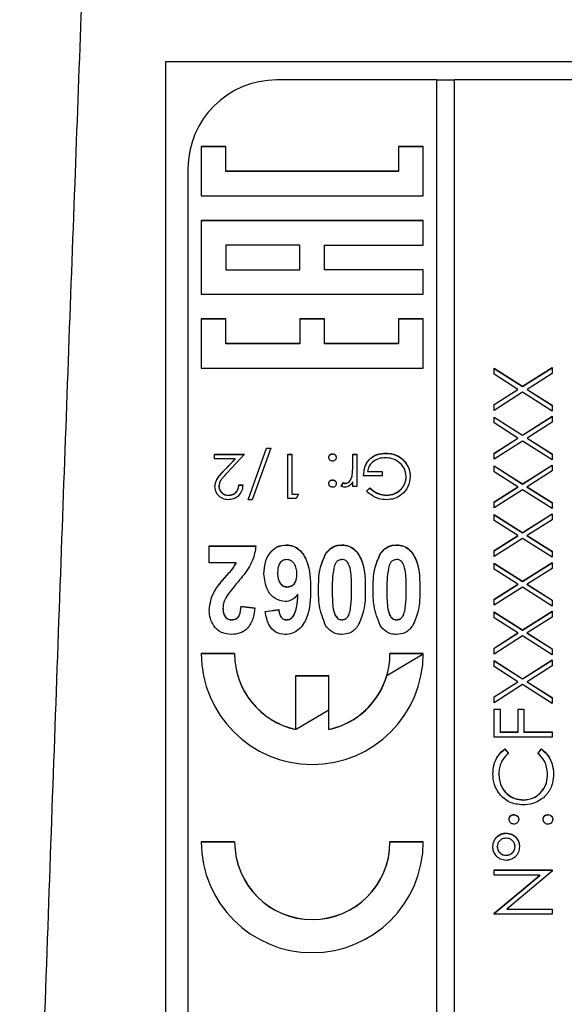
# Model space of a CAD drawing. Header units: millimetres. Extents: x 296 to 1495, y 17 to 1173.
# Tile 13 of 23: x 722 to 734, y 552 to 574. Entities that reach past the tile are written whole.
import ezdxf

# ---------------------------------------------------------------- set-up
doc = ezdxf.new("R2010")
doc.units = ezdxf.units.MM

msp = doc.modelspace()

# ---------------------------------------------------------------- linework, layer by layer
at = {"color": 7, "linetype": 'Continuous', "lineweight": 25}
for p, q in [((724.909, 573.533), (745.909, 573.533)), ((724.909, 535.978), (724.909, 573.533)), ((731.009, 573.117), (727.409, 573.117)), ((731.009, 573.117), (731.009, 533.171)), ((731.409, 573.112), (731.009, 573.112)), ((731.409, 533.171), (731.409, 573.117)), ((743.409, 573.117), (731.409, 573.117)), ((726.265, 571.614), (725.709, 571.614)), ((725.709, 571.614), (725.709, 570.504)), ((726.265, 571.609), (725.709, 571.609)), ((726.265, 571.059), (726.265, 571.614)), ((730.709, 571.614), (730.154, 571.614)), ((730.154, 571.614), (730.154, 571.059)), ((730.709, 571.609), (730.154, 571.609)), ((730.709, 570.504), (730.709, 571.614)), ((725.409, 571.12), (725.409, 535.168)), ((730.154, 571.059), (726.265, 571.059)), ((726.265, 571.054), (726.265, 571.059)), ((730.154, 571.054), (726.265, 571.054)), ((730.154, 571.054), (730.154, 571.059)), ((725.709, 570.504), (730.709, 570.504)), ((730.709, 569.949), (725.709, 569.949)), ((725.709, 569.949), (725.709, 568.285)), ((730.709, 569.944), (725.709, 569.944)), ((730.709, 569.394), (730.709, 569.949)), ((726.265, 569.394), (726.265, 568.84)), ((727.932, 569.394), (726.265, 569.394)), ((727.932, 568.84), (727.932, 569.394)), ((728.487, 568.84), (728.487, 569.394)), ((728.487, 569.394), (730.709, 569.394)), ((726.265, 568.834), (726.265, 568.84)), ((726.265, 568.84), (727.932, 568.84)), ((726.265, 568.834), (727.932, 568.834)), ((727.932, 568.834), (727.932, 568.84)), ((730.709, 568.84), (728.487, 568.84)), ((728.487, 568.834), (728.487, 568.84)), ((730.709, 568.834), (728.487, 568.834)), ((730.709, 568.285), (730.709, 568.84)), ((725.709, 568.285), (730.709, 568.285)), ((726.265, 567.73), (725.709, 567.73)), ((725.709, 567.73), (725.709, 566.62)), ((726.265, 567.725), (725.709, 567.725)), ((726.265, 567.175), (726.265, 567.73)), ((728.487, 567.73), (727.932, 567.73)), ((727.932, 567.73), (727.932, 567.175)), ((728.487, 567.725), (727.932, 567.725)), ((728.487, 567.175), (728.487, 567.73)), ((730.709, 567.73), (730.154, 567.73)), ((730.154, 567.73), (730.154, 567.175)), ((730.709, 567.725), (730.154, 567.725)), ((730.709, 566.62), (730.709, 567.73)), ((727.932, 567.175), (726.265, 567.175)), ((726.265, 567.17), (726.265, 567.175)), ((727.932, 567.17), (726.265, 567.17)), ((727.932, 567.17), (727.932, 567.175)), ((730.154, 567.175), (728.487, 567.175)), ((728.487, 567.17), (728.487, 567.175)), ((730.154, 567.17), (728.487, 567.17)), ((730.154, 567.17), (730.154, 567.175)), ((725.709, 566.62), (730.709, 566.62)), ((732.309, 566.618), (732.946, 566.211)), ((732.309, 566.483), (732.309, 566.618)), ((732.309, 566.612), (732.946, 566.205)), ((732.946, 566.211), (733.609, 566.634)), ((732.946, 566.205), (733.609, 566.629)), ((733.609, 566.5), (733.052, 566.143)), ((733.609, 566.634), (733.609, 566.5)), ((732.841, 566.143), (732.309, 566.483)), ((732.309, 565.803), (732.841, 566.143)), ((732.309, 565.798), (732.841, 566.138)), ((732.946, 566.076), (732.309, 565.669)), ((732.841, 566.138), (732.841, 566.143)), ((732.946, 566.205), (732.946, 566.211)), ((733.609, 565.652), (732.946, 566.076)), ((733.052, 566.143), (733.609, 565.787)), ((733.052, 566.138), (733.052, 566.143)), ((733.052, 566.138), (733.609, 565.782)), ((732.309, 565.669), (732.309, 565.803)), ((733.609, 565.787), (733.609, 565.652)), ((732.309, 565.519), (732.946, 565.112)), ((732.309, 565.385), (732.309, 565.519)), ((732.309, 565.514), (732.946, 565.107)), ((732.841, 565.045), (732.309, 565.385)), ((732.946, 565.112), (733.609, 565.536)), ((732.946, 565.107), (733.609, 565.531)), ((733.609, 565.401), (733.052, 565.045)), ((733.609, 565.536), (733.609, 565.401)), ((732.309, 564.705), (732.841, 565.045)), ((732.309, 564.7), (732.841, 565.04)), ((732.946, 564.978), (732.309, 564.57)), ((732.841, 565.04), (732.841, 565.045)), ((732.946, 565.107), (732.946, 565.112)), ((733.609, 564.554), (732.946, 564.978)), ((733.052, 565.045), (733.609, 564.688)), ((733.052, 565.04), (733.052, 565.045)), ((733.052, 565.04), (733.609, 564.683)), ((726.761, 563.654), (727.179, 564.819)), ((726.763, 563.654), (727.179, 564.814)), ((727.273, 564.819), (726.855, 563.654)), ((727.179, 564.819), (727.273, 564.819)), ((727.179, 564.814), (727.179, 564.819)), ((727.179, 564.814), (727.272, 564.814)), ((726.004, 564.679), (726.684, 564.679)), ((726.004, 564.576), (726.004, 564.679)), ((726.004, 564.673), (726.679, 564.673)), ((726.47, 564.576), (726.004, 564.576)), ((726.219, 564.309), (726.47, 564.576)), ((726.219, 564.304), (726.47, 564.571)), ((726.684, 564.679), (726.296, 564.265)), ((726.47, 564.571), (726.47, 564.576)), ((727.658, 564.679), (727.748, 564.679)), ((727.658, 563.68), (727.658, 564.679)), ((727.658, 564.673), (727.748, 564.673)), ((727.748, 564.679), (727.748, 563.782)), ((728.665, 564.686), (728.665, 564.691)), ((729.12, 564.679), (729.209, 564.679)), ((729.12, 564.433), (729.12, 564.679)), ((729.12, 564.673), (729.209, 564.673)), ((729.209, 564.679), (729.209, 563.949)), ((729.859, 564.699), (729.859, 564.704)), ((730.292, 564.51), (730.292, 564.515)), ((732.309, 564.57), (732.309, 564.705)), ((733.609, 564.688), (733.609, 564.554)), ((726.219, 564.304), (726.219, 564.309)), ((729.12, 564.428), (729.12, 564.433)), ((729.453, 564.294), (729.786, 564.294)), ((729.453, 564.289), (729.453, 564.294)), ((729.453, 564.289), (729.786, 564.289)), ((729.786, 564.294), (729.786, 564.192)), ((732.309, 564.421), (732.946, 564.014)), ((732.309, 564.286), (732.309, 564.421)), ((732.309, 564.415), (732.946, 564.008)), ((732.841, 563.946), (732.309, 564.286)), ((732.946, 564.014), (733.609, 564.437)), ((732.946, 564.008), (733.609, 564.432)), ((733.609, 564.303), (733.052, 563.946)), ((733.609, 564.437), (733.609, 564.303)), ((728.665, 564.097), (728.665, 564.102)), ((729.104, 564.178), (729.104, 564.183)), ((729.12, 563.949), (729.12, 564.056)), ((729.786, 564.192), (729.363, 564.192)), ((730.325, 564.17), (730.325, 564.175)), ((726.107, 563.954), (726.107, 563.959)), ((726.556, 563.987), (726.645, 563.987)), ((726.556, 563.982), (726.556, 563.987)), ((726.556, 563.982), (726.645, 563.982)), ((728.863, 563.961), (728.913, 564.039)), ((728.863, 563.956), (728.913, 564.033)), ((728.913, 564.033), (728.913, 564.039)), ((728.958, 564.02), (728.958, 564.026)), ((729.209, 563.949), (729.12, 563.949)), ((729.427, 563.85), (729.504, 563.923)), ((729.427, 563.845), (729.504, 563.918)), ((729.504, 563.918), (729.504, 563.923)), ((732.309, 563.606), (732.841, 563.946)), ((732.309, 563.601), (732.841, 563.941)), ((732.946, 563.879), (732.309, 563.472)), ((732.841, 563.941), (732.841, 563.946)), ((732.946, 564.008), (732.946, 564.014)), ((733.609, 563.455), (732.946, 563.879)), ((733.052, 563.946), (733.609, 563.59)), ((733.052, 563.941), (733.052, 563.946)), ((733.052, 563.941), (733.609, 563.584)), ((726.324, 563.752), (726.324, 563.757)), ((726.855, 563.654), (726.761, 563.654)), ((727.843, 563.68), (727.658, 563.68)), ((727.748, 563.782), (727.902, 563.782)), ((727.748, 563.777), (727.748, 563.782)), ((727.748, 563.777), (727.899, 563.777)), ((727.902, 563.782), (727.843, 563.68)), ((729.88, 563.752), (729.88, 563.757)), ((732.309, 563.472), (732.309, 563.606)), ((733.609, 563.59), (733.609, 563.455)), ((732.309, 563.322), (732.946, 562.915)), ((732.309, 563.188), (732.309, 563.322)), ((732.309, 563.317), (732.946, 562.91)), ((732.841, 562.848), (732.309, 563.188)), ((732.946, 562.915), (733.609, 563.339)), ((732.946, 562.91), (733.609, 563.334)), ((733.609, 563.204), (733.052, 562.848)), ((733.609, 563.339), (733.609, 563.204)), ((732.309, 562.508), (732.841, 562.848)), ((732.309, 562.503), (732.841, 562.843)), ((732.946, 562.781), (732.309, 562.373)), ((732.841, 562.843), (732.841, 562.848)), ((732.946, 562.91), (732.946, 562.915)), ((733.609, 562.357), (732.946, 562.781)), ((733.052, 562.848), (733.609, 562.491)), ((733.052, 562.843), (733.052, 562.848)), ((733.052, 562.843), (733.609, 562.486)), ((725.889, 562.613), (726.94, 562.613)), ((725.889, 562.229), (725.889, 562.613)), ((725.889, 562.608), (726.94, 562.608)), ((727.625, 562.633), (727.625, 562.638)), ((728.876, 562.633), (728.876, 562.638)), ((730.107, 562.633), (730.107, 562.638)), ((732.309, 562.373), (732.309, 562.508)), ((728.509, 562.43), (728.509, 562.436)), ((729.74, 562.43), (729.74, 562.436)), ((733.609, 562.491), (733.609, 562.357)), ((726.493, 562.229), (725.889, 562.229)), ((726.493, 562.224), (726.493, 562.229)), ((732.309, 562.224), (732.946, 561.817)), ((732.309, 562.089), (732.309, 562.224)), ((732.309, 562.218), (732.946, 561.811)), ((732.841, 561.749), (732.309, 562.089)), ((732.946, 561.817), (733.609, 562.24)), ((732.946, 561.811), (733.609, 562.235)), ((733.609, 562.106), (733.052, 561.749)), ((733.609, 562.24), (733.609, 562.106)), ((727.427, 562.001), (727.427, 562.007)), ((727.863, 561.973), (727.863, 561.978)), ((726.046, 561.655), (726.046, 561.66)), ((727.647, 561.686), (727.647, 561.691)), ((728.658, 561.623), (728.658, 561.628)), ((729.094, 561.623), (729.094, 561.628)), ((729.889, 561.623), (729.889, 561.628)), ((730.325, 561.623), (730.325, 561.628)), ((732.309, 561.409), (732.841, 561.749)), ((732.309, 561.404), (732.841, 561.744)), ((732.946, 561.682), (732.309, 561.275)), ((732.841, 561.744), (732.841, 561.749)), ((732.946, 561.811), (732.946, 561.817)), ((733.609, 561.258), (732.946, 561.682)), ((733.052, 561.749), (733.609, 561.393)), ((733.052, 561.744), (733.052, 561.749)), ((733.052, 561.744), (733.609, 561.387)), ((727.887, 561.52), (727.887, 561.525)), ((732.309, 561.275), (732.309, 561.409)), ((733.609, 561.393), (733.609, 561.258)), ((726.197, 561.205), (726.197, 561.21)), ((726.607, 561.256), (726.915, 561.218)), ((726.607, 561.25), (726.607, 561.256)), ((726.607, 561.25), (726.915, 561.213)), ((727.145, 561.137), (727.453, 561.179)), ((727.145, 561.132), (727.453, 561.174)), ((727.453, 561.174), (727.453, 561.179)), ((726.396, 560.943), (726.396, 560.948)), ((727.632, 560.943), (727.632, 560.948)), ((728.876, 560.943), (728.876, 560.948)), ((729.059, 561.139), (729.059, 561.144)), ((730.107, 560.943), (730.107, 560.948)), ((730.29, 561.139), (730.29, 561.144)), ((732.309, 561.125), (732.946, 560.718)), ((732.309, 560.991), (732.309, 561.125)), ((732.309, 561.12), (732.946, 560.713)), ((732.841, 560.651), (732.309, 560.991)), ((732.946, 560.718), (733.609, 561.142)), ((732.946, 560.713), (733.609, 561.136)), ((733.609, 561.007), (733.052, 560.651)), ((733.609, 561.142), (733.609, 561.007)), ((732.309, 560.311), (732.841, 560.651)), ((732.309, 560.306), (732.841, 560.645)), ((732.946, 560.584), (732.309, 560.176)), ((732.841, 560.645), (732.841, 560.651)), ((732.946, 560.713), (732.946, 560.718)), ((733.609, 560.16), (732.946, 560.584)), ((733.052, 560.651), (733.609, 560.294)), ((733.052, 560.645), (733.052, 560.651)), ((733.052, 560.645), (733.609, 560.289)), ((732.309, 560.176), (732.309, 560.311)), ((733.609, 560.294), (733.609, 560.16)), ((726.459, 560.185), (725.709, 560.185)), ((726.459, 560.179), (725.709, 560.179)), ((726.459, 560.179), (726.459, 560.185)), ((729.89, 559.693), (730.709, 560.179)), ((730.709, 560.185), (729.959, 560.185)), ((729.959, 560.179), (729.959, 560.185)), ((730.709, 560.179), (729.959, 560.179)), ((732.309, 560.026), (732.946, 559.619)), ((732.309, 559.892), (732.309, 560.026)), ((732.309, 560.021), (732.946, 559.614)), ((732.841, 559.552), (732.309, 559.892)), ((732.946, 559.619), (733.609, 560.043)), ((732.946, 559.614), (733.609, 560.038)), ((733.609, 559.909), (733.052, 559.552)), ((733.609, 560.043), (733.609, 559.909)), ((728.584, 559.685), (727.834, 559.685)), ((727.834, 559.685), (727.834, 558.478)), ((728.584, 559.68), (727.834, 559.68)), ((728.584, 558.478), (728.584, 559.685)), ((732.946, 559.614), (732.946, 559.619)), ((732.309, 559.212), (732.841, 559.552)), ((732.309, 559.207), (732.841, 559.547)), ((732.946, 559.485), (732.309, 559.078)), ((732.841, 559.547), (732.841, 559.552)), ((733.609, 559.061), (732.946, 559.485)), ((733.052, 559.552), (733.609, 559.196)), ((733.052, 559.547), (733.052, 559.552)), ((733.052, 559.547), (733.609, 559.19)), ((732.309, 559.078), (732.309, 559.212)), ((733.609, 559.196), (733.609, 559.061)), ((727.834, 558.472), (728.584, 558.918)), ((732.309, 558.936), (732.443, 558.936)), ((732.309, 558.304), (732.309, 558.936)), ((732.309, 558.931), (732.443, 558.931)), ((732.443, 558.936), (732.443, 558.42)), ((732.843, 558.936), (732.976, 558.936)), ((732.843, 558.42), (732.843, 558.936)), ((732.843, 558.931), (732.976, 558.931)), ((732.976, 558.936), (732.976, 558.42)), ((727.834, 558.472), (727.834, 558.478)), ((728.584, 558.472), (728.584, 558.478)), ((733.609, 558.304), (732.309, 558.304)), ((732.443, 558.42), (732.843, 558.42)), ((732.443, 558.415), (732.443, 558.42)), ((732.443, 558.415), (732.843, 558.415)), ((732.843, 558.415), (732.843, 558.42)), ((732.976, 558.42), (733.609, 558.42)), ((732.976, 558.415), (732.976, 558.42)), ((732.976, 558.415), (733.609, 558.415)), ((733.609, 558.42), (733.609, 558.304)), ((732.548, 558.037), (732.626, 557.936)), ((732.548, 558.032), (732.548, 558.037)), ((732.548, 558.032), (732.626, 557.93)), ((733.293, 557.936), (733.37, 558.037)), ((733.293, 557.93), (733.37, 558.032)), ((733.37, 558.032), (733.37, 558.037)), ((732.409, 557.459), (732.409, 557.464)), ((733.509, 557.467), (733.509, 557.472)), ((732.961, 556.884), (732.961, 556.889)), ((732.751, 556.551), (732.751, 556.556)), ((733.518, 556.551), (733.518, 556.556)), ((732.576, 556.135), (732.576, 556.14)), ((726.459, 555.94), (725.709, 555.94)), ((726.459, 555.935), (725.709, 555.935)), ((726.459, 555.935), (726.459, 555.94)), ((730.709, 555.94), (729.959, 555.94)), ((729.959, 555.935), (729.959, 555.94)), ((730.709, 555.935), (729.959, 555.935)), ((732.376, 555.83), (732.376, 555.835)), ((732.576, 555.635), (732.576, 555.641)), ((732.776, 555.829), (732.776, 555.834)), ((732.309, 555.308), (733.609, 555.308)), ((732.309, 555.191), (732.309, 555.308)), ((732.309, 555.303), (733.609, 555.303)), ((733.333, 555.191), (732.309, 555.191)), ((732.309, 554.334), (733.333, 555.191)), ((732.309, 554.328), (733.333, 555.186)), ((733.609, 555.281), (732.589, 554.426)), ((733.333, 555.186), (733.333, 555.191)), ((733.609, 555.308), (733.609, 555.281)), ((732.309, 554.309), (732.309, 554.334)), ((733.609, 554.309), (732.309, 554.309)), ((732.589, 554.426), (733.609, 554.426)), ((732.589, 554.42), (732.589, 554.426)), ((732.589, 554.42), (733.609, 554.42)), ((733.609, 554.426), (733.609, 554.309))]:
    msp.add_line(p, q, dxfattribs=at)
for centre, radius, start, end in [((727.408, 571.119), 1.999, 89.9617, 179.9616), ((728.209, 560.187), 2.5, 180.0617, 359.9383), ((728.208, 560.185), 1.748, 180.0276, 257.6737), ((728.208, 560.18), 1.748, 180.0276, 257.6737), ((728.211, 560.185), 1.748, 282.3263, 359.9724), ((728.214, 560.179), 1.745, 343.8203, 359.9997), ((728.211, 560.181), 1.749, 282.3379, 343.8005), ((728.209, 555.943), 2.5, 180.0617, 359.9383), ((728.209, 555.942), 1.75, 180.0617, 359.9383), ((728.209, 555.937), 1.75, 180.0617, 359.9383)]:
    msp.add_arc(centre, radius, start, end, dxfattribs=at)
for points, knots in [([(723.139, 578.33), (723.045, 575.813), (722.849, 570.627), (722.556, 562.617), (722.252, 554.147), (721.937, 545.216), (721.726, 539.109), (721.618, 535.979)], [0, 0, 0, 0, 0.178264, 0.367396, 0.567396, 0.778264, 1, 1, 1, 1]), ([(728.581, 564.608), (728.583, 564.62), (728.585, 564.645), (728.608, 564.672), (728.636, 564.689), (728.655, 564.69), (728.665, 564.691)], [0, 0, 0, 0, 0.279515, 0.559486, 0.779684, 1, 1, 1, 1]), ([(728.581, 564.603), (728.583, 564.615), (728.585, 564.64), (728.608, 564.667), (728.636, 564.684), (728.655, 564.685), (728.665, 564.686)], [0, 0, 0, 0, 0.279515, 0.559486, 0.779684, 1, 1, 1, 1]), ([(728.665, 564.525), (728.652, 564.526), (728.628, 564.529), (728.601, 564.552), (728.583, 564.579), (728.582, 564.598), (728.581, 564.608)], [0, 0, 0, 0, 0.279602, 0.559212, 0.779475, 1, 1, 1, 1]), ([(728.665, 564.691), (728.677, 564.69), (728.701, 564.687), (728.728, 564.664), (728.745, 564.637), (728.747, 564.618), (728.748, 564.608)], [0, 0, 0, 0, 0.279628, 0.559268, 0.779583, 1, 1, 1, 1]), ([(728.665, 564.686), (728.677, 564.685), (728.701, 564.682), (728.728, 564.659), (728.745, 564.632), (728.747, 564.613), (728.748, 564.603)], [0, 0, 0, 0, 0.279628, 0.559268, 0.779583, 1, 1, 1, 1]), ([(728.748, 564.608), (728.746, 564.596), (728.743, 564.571), (728.721, 564.544), (728.693, 564.527), (728.674, 564.526), (728.665, 564.525)], [0, 0, 0, 0, 0.279576, 0.559284, 0.779552, 1, 1, 1, 1]), ([(729.363, 564.192), (729.369, 564.267), (729.382, 564.418), (729.508, 564.596), (729.681, 564.692), (729.799, 564.7), (729.859, 564.704)], [0, 0, 0, 0, 0.280351, 0.559367, 0.779371, 1, 1, 1, 1]), ([(729.363, 564.187), (729.369, 564.262), (729.382, 564.413), (729.508, 564.591), (729.681, 564.687), (729.799, 564.695), (729.859, 564.699)], [0, 0, 0, 0, 0.280351, 0.559367, 0.779371, 1, 1, 1, 1]), ([(729.851, 564.602), (729.799, 564.598), (729.696, 564.59), (729.57, 564.515), (729.482, 564.413), (729.463, 564.334), (729.453, 564.294)], [0, 0, 0, 0, 0.280258, 0.55994, 0.779939, 1, 1, 1, 1]), ([(730.325, 564.175), (730.314, 564.241), (730.294, 564.373), (730.161, 564.513), (730.007, 564.589), (729.903, 564.598), (729.851, 564.602)], [0, 0, 0, 0, 0.279051, 0.558582, 0.779235, 1, 1, 1, 1]), ([(729.859, 564.704), (729.914, 564.701), (730.006, 564.696), (730.126, 564.651), (730.218, 564.594), (730.267, 564.541), (730.292, 564.515)], [0, 0, 0, 0, 0.339789, 0.559872, 0.779908, 1, 1, 1, 1]), ([(729.859, 564.699), (729.914, 564.696), (730.006, 564.69), (730.126, 564.645), (730.218, 564.589), (730.267, 564.536), (730.292, 564.51)], [0, 0, 0, 0, 0.339789, 0.559872, 0.779908, 1, 1, 1, 1]), ([(730.292, 564.515), (730.331, 564.458), (730.402, 564.356), (730.411, 564.233), (730.415, 564.179)], [0, 0, 0, 0, 0.559317, 1, 1, 1, 1]), ([(730.292, 564.51), (730.331, 564.453), (730.402, 564.351), (730.411, 564.228), (730.415, 564.174)], [0, 0, 0, 0, 0.559317, 1, 1, 1, 1]), ([(726.017, 563.951), (726.023, 563.999), (726.033, 564.079), (726.097, 564.17), (726.156, 564.241), (726.198, 564.287), (726.219, 564.309)], [0, 0, 0, 0, 0.338375, 0.558753, 0.77936, 1, 1, 1, 1]), ([(726.017, 563.946), (726.023, 563.994), (726.033, 564.073), (726.097, 564.165), (726.156, 564.236), (726.198, 564.282), (726.219, 564.304)], [0, 0, 0, 0, 0.338375, 0.558753, 0.77936, 1, 1, 1, 1]), ([(729.104, 564.183), (729.11, 564.229), (729.12, 564.313), (729.12, 564.396), (729.12, 564.433)], [0, 0, 0, 0, 0.559637, 1, 1, 1, 1]), ([(729.104, 564.178), (729.11, 564.224), (729.12, 564.307), (729.12, 564.391), (729.12, 564.428)], [0, 0, 0, 0, 0.559637, 1, 1, 1, 1]), ([(726.296, 564.265), (726.267, 564.235), (726.22, 564.185), (726.158, 564.111), (726.115, 564.041), (726.11, 563.986), (726.107, 563.959)], [0, 0, 0, 0, 0.340542, 0.56085, 0.780599, 1, 1, 1, 1]), ([(728.581, 564.019), (728.583, 564.031), (728.585, 564.056), (728.608, 564.083), (728.635, 564.1), (728.655, 564.102), (728.665, 564.102)], [0, 0, 0, 0, 0.279517, 0.559326, 0.779544, 1, 1, 1, 1]), ([(728.581, 564.014), (728.583, 564.026), (728.585, 564.051), (728.608, 564.078), (728.635, 564.095), (728.655, 564.096), (728.665, 564.097)], [0, 0, 0, 0, 0.279517, 0.559326, 0.779544, 1, 1, 1, 1]), ([(728.665, 564.102), (728.677, 564.101), (728.701, 564.098), (728.729, 564.075), (728.745, 564.048), (728.747, 564.029), (728.748, 564.019)], [0, 0, 0, 0, 0.279647, 0.559299, 0.779615, 1, 1, 1, 1]), ([(728.665, 564.097), (728.677, 564.096), (728.701, 564.093), (728.729, 564.07), (728.745, 564.043), (728.747, 564.024), (728.748, 564.014)], [0, 0, 0, 0, 0.279647, 0.559299, 0.779615, 1, 1, 1, 1]), ([(729.12, 564.056), (729.095, 564.022), (729.06, 563.974), (728.991, 563.94), (728.958, 563.937), (728.941, 563.936)], [0, 0, 0, 0, 0.558841, 0.779474, 1, 1, 1, 1]), ([(728.958, 564.026), (728.98, 564.03), (729.022, 564.039), (729.076, 564.098), (729.093, 564.151), (729.104, 564.183)], [0, 0, 0, 0, 0.278435, 0.558783, 1, 1, 1, 1]), ([(728.958, 564.02), (728.98, 564.025), (729.022, 564.034), (729.076, 564.093), (729.093, 564.146), (729.104, 564.178)], [0, 0, 0, 0, 0.2784354, 0.5587827, 1, 1, 1, 1]), ([(730.415, 564.179), (730.405, 564.101), (730.385, 563.944), (730.241, 563.768), (730.062, 563.669), (729.938, 563.659), (729.877, 563.654)], [0, 0, 0, 0, 0.2795847, 0.5590752, 0.7794152, 1, 1, 1, 1]), ([(729.88, 563.757), (729.943, 563.764), (730.069, 563.78), (730.217, 563.886), (730.308, 564.026), (730.319, 564.125), (730.325, 564.175)], [0, 0, 0, 0, 0.2798542, 0.5595672, 0.7798434, 1, 1, 1, 1]), ([(729.88, 563.752), (729.943, 563.759), (730.069, 563.775), (730.217, 563.881), (730.308, 564.021), (730.319, 564.12), (730.325, 564.17)], [0, 0, 0, 0, 0.2798542, 0.5595672, 0.7798434, 1, 1, 1, 1]), ([(726.319, 563.654), (726.275, 563.659), (726.186, 563.667), (726.086, 563.748), (726.027, 563.847), (726.02, 563.916), (726.017, 563.951)], [0, 0, 0, 0, 0.279891, 0.559188, 0.779573, 1, 1, 1, 1]), ([(726.107, 563.959), (726.111, 563.928), (726.119, 563.866), (726.18, 563.801), (726.251, 563.762), (726.299, 563.759), (726.324, 563.757)], [0, 0, 0, 0, 0.279126, 0.558978, 0.77935, 1, 1, 1, 1]), ([(726.107, 563.954), (726.111, 563.923), (726.119, 563.861), (726.18, 563.796), (726.251, 563.757), (726.299, 563.753), (726.324, 563.752)], [0, 0, 0, 0, 0.279126, 0.558978, 0.77935, 1, 1, 1, 1]), ([(726.645, 563.987), (726.639, 563.939), (726.628, 563.842), (726.542, 563.731), (726.434, 563.664), (726.357, 563.658), (726.319, 563.654)], [0, 0, 0, 0, 0.280029, 0.559515, 0.779668, 1, 1, 1, 1]), ([(726.324, 563.757), (726.358, 563.76), (726.426, 563.767), (726.503, 563.829), (726.545, 563.908), (726.552, 563.961), (726.556, 563.987)], [0, 0, 0, 0, 0.2796925, 0.5587805, 0.7791383, 1, 1, 1, 1]), ([(726.324, 563.752), (726.358, 563.755), (726.426, 563.762), (726.503, 563.824), (726.545, 563.902), (726.552, 563.955), (726.556, 563.982)], [0, 0, 0, 0, 0.279693, 0.55878, 0.779138, 1, 1, 1, 1]), ([(728.665, 563.936), (728.652, 563.937), (728.628, 563.94), (728.601, 563.963), (728.583, 563.99), (728.582, 564.01), (728.581, 564.019)], [0, 0, 0, 0, 0.279602, 0.559212, 0.779475, 1, 1, 1, 1]), ([(728.748, 564.019), (728.746, 564.007), (728.743, 563.982), (728.721, 563.955), (728.693, 563.939), (728.674, 563.937), (728.665, 563.936)], [0, 0, 0, 0, 0.279539, 0.559327, 0.779689, 1, 1, 1, 1]), ([(728.941, 563.936), (728.926, 563.938), (728.898, 563.941), (728.874, 563.955), (728.863, 563.961)], [0, 0, 0, 0, 0.559243, 1, 1, 1, 1]), ([(728.913, 564.039), (728.921, 564.035), (728.935, 564.028), (728.951, 564.026), (728.958, 564.026)], [0, 0, 0, 0, 0.560396, 1, 1, 1, 1]), ([(728.913, 564.033), (728.921, 564.03), (728.935, 564.023), (728.951, 564.021), (728.958, 564.02)], [0, 0, 0, 0, 0.5603957, 1, 1, 1, 1]), ([(729.877, 563.654), (729.819, 563.659), (729.725, 563.665), (729.603, 563.716), (729.509, 563.775), (729.454, 563.825), (729.427, 563.85)], [0, 0, 0, 0, 0.339527, 0.559586, 0.779731, 1, 1, 1, 1]), ([(729.504, 563.923), (729.566, 563.872), (729.676, 563.781), (729.818, 563.764), (729.88, 563.757)], [0, 0, 0, 0, 0.55981, 1, 1, 1, 1]), ([(729.504, 563.918), (729.566, 563.867), (729.676, 563.776), (729.818, 563.759), (729.88, 563.752)], [0, 0, 0, 0, 0.55981, 1, 1, 1, 1]), ([(726.94, 562.613), (726.922, 562.503), (726.892, 562.323), (726.767, 562.101), (726.641, 561.928), (726.55, 561.819), (726.504, 561.764)], [0, 0, 0, 0, 0.33935, 0.559373, 0.779669, 1, 1, 1, 1]), ([(727.12, 561.987), (727.125, 562.074), (727.134, 562.246), (727.246, 562.465), (727.42, 562.615), (727.557, 562.631), (727.625, 562.638)], [0, 0, 0, 0, 0.2808976, 0.5606257, 0.7803382, 1, 1, 1, 1]), ([(727.12, 561.982), (727.125, 562.068), (727.134, 562.241), (727.246, 562.46), (727.42, 562.61), (727.557, 562.626), (727.625, 562.633)], [0, 0, 0, 0, 0.2808976, 0.5606257, 0.7803382, 1, 1, 1, 1]), ([(727.625, 562.638), (727.678, 562.633), (727.784, 562.623), (727.965, 562.503), (728.161, 562.175), (728.167, 561.855), (728.171, 561.641)], [0, 0, 0, 0, 0.125109, 0.250273, 0.499351, 1, 1, 1, 1]), ([(727.625, 562.633), (727.678, 562.628), (727.784, 562.618), (727.965, 562.498), (728.161, 562.17), (728.167, 561.85), (728.171, 561.636)], [0, 0, 0, 0, 0.125109, 0.250273, 0.499351, 1, 1, 1, 1]), ([(728.509, 562.436), (728.564, 562.501), (728.661, 562.617), (728.81, 562.632), (728.876, 562.638)], [0, 0, 0, 0, 0.558803, 1, 1, 1, 1]), ([(728.509, 562.43), (728.564, 562.495), (728.661, 562.612), (728.81, 562.627), (728.876, 562.633)], [0, 0, 0, 0, 0.558803, 1, 1, 1, 1]), ([(728.876, 562.638), (728.929, 562.633), (729.036, 562.623), (729.218, 562.501), (729.398, 562.16), (729.4, 561.839), (729.402, 561.624)], [0, 0, 0, 0, 0.12513, 0.250188, 0.498801, 1, 1, 1, 1]), ([(728.876, 562.633), (728.929, 562.628), (729.036, 562.618), (729.218, 562.496), (729.398, 562.155), (729.4, 561.833), (729.402, 561.619)], [0, 0, 0, 0, 0.12513, 0.250188, 0.498801, 1, 1, 1, 1]), ([(729.74, 562.436), (729.795, 562.501), (729.892, 562.617), (730.041, 562.632), (730.107, 562.638)], [0, 0, 0, 0, 0.5588026, 1, 1, 1, 1]), ([(729.74, 562.43), (729.795, 562.495), (729.892, 562.612), (730.041, 562.627), (730.107, 562.633)], [0, 0, 0, 0, 0.558803, 1, 1, 1, 1]), ([(730.107, 562.638), (730.16, 562.633), (730.267, 562.623), (730.449, 562.501), (730.629, 562.16), (730.631, 561.839), (730.632, 561.624)], [0, 0, 0, 0, 0.12513, 0.250188, 0.498801, 1, 1, 1, 1]), ([(730.107, 562.633), (730.16, 562.628), (730.267, 562.618), (730.449, 562.496), (730.629, 562.155), (730.631, 561.833), (730.632, 561.619)], [0, 0, 0, 0, 0.12513, 0.250188, 0.498801, 1, 1, 1, 1]), ([(727.631, 562.306), (727.597, 562.3), (727.529, 562.29), (727.434, 562.18), (727.43, 562.076), (727.427, 562.007)], [0, 0, 0, 0, 0.2497022, 0.4998136, 1, 1, 1, 1]), ([(727.863, 561.978), (727.861, 562.02), (727.857, 562.103), (727.809, 562.211), (727.729, 562.289), (727.664, 562.3), (727.631, 562.306)], [0, 0, 0, 0, 0.280998, 0.560646, 0.780915, 1, 1, 1, 1]), ([(728.35, 561.628), (728.351, 561.785), (728.352, 562.065), (728.462, 562.323), (728.509, 562.436)], [0, 0, 0, 0, 0.561137, 1, 1, 1, 1]), ([(728.35, 561.623), (728.351, 561.78), (728.352, 562.06), (728.462, 562.317), (728.509, 562.43)], [0, 0, 0, 0, 0.561137, 1, 1, 1, 1]), ([(728.876, 562.306), (728.849, 562.301), (728.794, 562.293), (728.722, 562.219), (728.704, 562.151), (728.693, 562.109)], [0, 0, 0, 0, 0.279177, 0.558619, 1, 1, 1, 1]), ([(729.094, 561.628), (729.094, 561.757), (729.095, 561.951), (729.051, 562.159), (729.004, 562.245), (728.969, 562.278), (728.925, 562.302), (728.892, 562.304), (728.876, 562.306)], [0, 0, 0, 0, 0.50053, 0.75007, 0.812672, 0.875017, 0.937485, 1, 1, 1, 1]), ([(729.581, 561.628), (729.582, 561.785), (729.583, 562.065), (729.692, 562.323), (729.74, 562.436)], [0, 0, 0, 0, 0.5611374, 1, 1, 1, 1]), ([(729.581, 561.623), (729.582, 561.78), (729.583, 562.06), (729.692, 562.317), (729.74, 562.43)], [0, 0, 0, 0, 0.5611374, 1, 1, 1, 1]), ([(730.107, 562.306), (730.079, 562.301), (730.025, 562.293), (729.953, 562.219), (729.935, 562.151), (729.924, 562.109)], [0, 0, 0, 0, 0.2791773, 0.5586195, 1, 1, 1, 1]), ([(730.325, 561.628), (730.325, 561.757), (730.326, 561.951), (730.282, 562.159), (730.235, 562.245), (730.199, 562.278), (730.156, 562.302), (730.123, 562.304), (730.107, 562.306)], [0, 0, 0, 0, 0.50053, 0.75007, 0.812672, 0.875017, 0.937485, 1, 1, 1, 1]), ([(726.046, 561.66), (726.095, 561.725), (726.177, 561.834), (726.304, 561.973), (726.413, 562.09), (726.467, 562.182), (726.493, 562.229)], [0, 0, 0, 0, 0.339945, 0.56012, 0.780287, 1, 1, 1, 1]), ([(726.046, 561.655), (726.095, 561.72), (726.177, 561.828), (726.304, 561.967), (726.413, 562.085), (726.467, 562.177), (726.493, 562.224)], [0, 0, 0, 0, 0.339945, 0.56012, 0.780287, 1, 1, 1, 1]), ([(728.693, 562.109), (728.68, 562.02), (728.658, 561.86), (728.658, 561.699), (728.658, 561.628)], [0, 0, 0, 0, 0.559708, 1, 1, 1, 1]), ([(729.924, 562.109), (729.911, 562.02), (729.889, 561.86), (729.889, 561.699), (729.889, 561.628)], [0, 0, 0, 0, 0.559708, 1, 1, 1, 1]), ([(727.596, 561.358), (727.515, 561.374), (727.352, 561.406), (727.156, 561.648), (727.134, 561.859), (727.12, 561.987)], [0, 0, 0, 0, 0.278667, 0.559714, 1, 1, 1, 1]), ([(727.427, 562.007), (727.429, 561.966), (727.432, 561.886), (727.471, 561.778), (727.551, 561.704), (727.615, 561.695), (727.647, 561.691)], [0, 0, 0, 0, 0.281199, 0.560681, 0.780502, 1, 1, 1, 1]), ([(727.427, 562.001), (727.429, 561.961), (727.432, 561.881), (727.471, 561.773), (727.551, 561.699), (727.615, 561.69), (727.647, 561.686)], [0, 0, 0, 0, 0.2811992, 0.5606808, 0.780502, 1, 1, 1, 1]), ([(727.647, 561.691), (727.685, 561.697), (727.76, 561.71), (727.853, 561.821), (727.859, 561.918), (727.863, 561.978)], [0, 0, 0, 0, 0.279132, 0.559241, 1, 1, 1, 1]), ([(727.647, 561.686), (727.685, 561.692), (727.76, 561.705), (727.853, 561.816), (727.859, 561.913), (727.863, 561.973)], [0, 0, 0, 0, 0.279132, 0.559241, 1, 1, 1, 1]), ([(725.889, 561.159), (725.899, 561.259), (725.916, 561.437), (726.006, 561.592), (726.046, 561.66)], [0, 0, 0, 0, 0.559099, 1, 1, 1, 1]), ([(725.889, 561.154), (725.899, 561.253), (725.916, 561.432), (726.006, 561.586), (726.046, 561.655)], [0, 0, 0, 0, 0.559099, 1, 1, 1, 1]), ([(726.504, 561.764), (726.455, 561.706), (726.367, 561.603), (726.291, 561.491), (726.258, 561.441)], [0, 0, 0, 0, 0.560211, 1, 1, 1, 1]), ([(728.171, 561.641), (728.166, 561.419), (728.16, 561.086), (727.95, 560.748), (727.758, 560.631), (727.649, 560.621), (727.594, 560.615)], [0, 0, 0, 0, 0.500588, 0.749619, 0.874794, 1, 1, 1, 1]), ([(728.508, 560.821), (728.452, 560.966), (728.351, 561.226), (728.351, 561.505), (728.35, 561.628)], [0, 0, 0, 0, 0.558267, 1, 1, 1, 1]), ([(728.658, 561.628), (728.659, 561.498), (728.659, 561.305), (728.702, 561.079), (728.768, 560.983), (728.827, 560.953), (728.86, 560.95), (728.876, 560.948)], [0, 0, 0, 0, 0.501059, 0.75088, 0.874945, 0.937481, 1, 1, 1, 1]), ([(728.658, 561.623), (728.659, 561.493), (728.659, 561.299), (728.702, 561.074), (728.768, 560.978), (728.827, 560.947), (728.86, 560.945), (728.876, 560.943)], [0, 0, 0, 0, 0.501059, 0.75088, 0.874945, 0.937481, 1, 1, 1, 1]), ([(729.059, 561.144), (729.072, 561.234), (729.094, 561.395), (729.094, 561.556), (729.094, 561.628)], [0, 0, 0, 0, 0.559712, 1, 1, 1, 1]), ([(729.059, 561.139), (729.072, 561.229), (729.094, 561.389), (729.094, 561.551), (729.094, 561.623)], [0, 0, 0, 0, 0.559712, 1, 1, 1, 1]), ([(729.402, 561.624), (729.401, 561.467), (729.4, 561.187), (729.29, 560.931), (729.243, 560.818)], [0, 0, 0, 0, 0.5611262, 1, 1, 1, 1]), ([(729.739, 560.821), (729.683, 560.966), (729.582, 561.226), (729.581, 561.505), (729.581, 561.628)], [0, 0, 0, 0, 0.558267, 1, 1, 1, 1]), ([(729.889, 561.628), (729.889, 561.498), (729.89, 561.305), (729.933, 561.079), (729.999, 560.983), (730.058, 560.953), (730.091, 560.95), (730.107, 560.948)], [0, 0, 0, 0, 0.501059, 0.75088, 0.874945, 0.937481, 1, 1, 1, 1]), ([(729.889, 561.623), (729.889, 561.493), (729.89, 561.299), (729.933, 561.074), (729.999, 560.978), (730.058, 560.947), (730.091, 560.945), (730.107, 560.943)], [0, 0, 0, 0, 0.501059, 0.75088, 0.874945, 0.937481, 1, 1, 1, 1]), ([(730.29, 561.144), (730.303, 561.234), (730.325, 561.395), (730.325, 561.556), (730.325, 561.628)], [0, 0, 0, 0, 0.559712, 1, 1, 1, 1]), ([(730.29, 561.139), (730.303, 561.229), (730.325, 561.389), (730.325, 561.551), (730.325, 561.623)], [0, 0, 0, 0, 0.559712, 1, 1, 1, 1]), ([(730.632, 561.624), (730.632, 561.467), (730.63, 561.187), (730.521, 560.931), (730.473, 560.818)], [0, 0, 0, 0, 0.5611262, 1, 1, 1, 1]), ([(726.258, 561.441), (726.239, 561.4), (726.204, 561.327), (726.199, 561.246), (726.197, 561.21)], [0, 0, 0, 0, 0.559914, 1, 1, 1, 1]), ([(727.887, 561.525), (727.844, 561.473), (727.766, 561.381), (727.648, 561.365), (727.596, 561.358)], [0, 0, 0, 0, 0.560019, 1, 1, 1, 1]), ([(727.632, 560.948), (727.661, 560.953), (727.719, 560.962), (727.802, 561.048), (727.871, 561.239), (727.881, 561.411), (727.887, 561.525)], [0, 0, 0, 0, 0.124187, 0.249061, 0.498254, 1, 1, 1, 1]), ([(727.632, 560.943), (727.661, 560.948), (727.719, 560.957), (727.802, 561.042), (727.871, 561.234), (727.881, 561.405), (727.887, 561.52)], [0, 0, 0, 0, 0.124187, 0.249061, 0.498254, 1, 1, 1, 1]), ([(726.197, 561.21), (726.198, 561.176), (726.201, 561.106), (726.241, 561.015), (726.314, 560.956), (726.369, 560.951), (726.396, 560.948)], [0, 0, 0, 0, 0.280885, 0.560496, 0.779917, 1, 1, 1, 1]), ([(726.197, 561.205), (726.198, 561.17), (726.201, 561.101), (726.241, 561.01), (726.314, 560.951), (726.369, 560.946), (726.396, 560.943)], [0, 0, 0, 0, 0.2808845, 0.5604963, 0.7799174, 1, 1, 1, 1]), ([(726.915, 561.218), (726.904, 561.135), (726.884, 560.97), (726.773, 560.757), (726.587, 560.634), (726.455, 560.622), (726.39, 560.615)], [0, 0, 0, 0, 0.281105, 0.560182, 0.779967, 1, 1, 1, 1]), ([(726.396, 560.948), (726.432, 560.953), (726.485, 560.96), (726.538, 561.008), (726.594, 561.096), (726.601, 561.185), (726.607, 561.256)], [0, 0, 0, 0, 0.248696, 0.374368, 0.499925, 1, 1, 1, 1]), ([(726.396, 560.943), (726.432, 560.948), (726.485, 560.955), (726.538, 561.003), (726.594, 561.091), (726.601, 561.18), (726.607, 561.25)], [0, 0, 0, 0, 0.248696, 0.374368, 0.499925, 1, 1, 1, 1]), ([(727.453, 561.179), (727.457, 561.149), (727.465, 561.089), (727.499, 561.01), (727.56, 560.956), (727.608, 560.951), (727.632, 560.948)], [0, 0, 0, 0, 0.281004, 0.560864, 0.780418, 1, 1, 1, 1]), ([(727.453, 561.174), (727.457, 561.144), (727.465, 561.084), (727.499, 561.005), (727.56, 560.951), (727.608, 560.946), (727.632, 560.943)], [0, 0, 0, 0, 0.281004, 0.560864, 0.780418, 1, 1, 1, 1]), ([(726.39, 560.615), (726.311, 560.623), (726.154, 560.638), (725.988, 560.794), (725.901, 560.976), (725.893, 561.098), (725.889, 561.159)], [0, 0, 0, 0, 0.2796861, 0.5585982, 0.7791114, 1, 1, 1, 1]), ([(727.594, 560.615), (727.522, 560.626), (727.379, 560.646), (727.201, 560.848), (727.167, 561.027), (727.145, 561.137)], [0, 0, 0, 0, 0.279169, 0.559101, 1, 1, 1, 1]), ([(728.876, 560.948), (728.903, 560.952), (728.958, 560.961), (729.03, 561.035), (729.048, 561.103), (729.059, 561.144)], [0, 0, 0, 0, 0.279177, 0.558619, 1, 1, 1, 1]), ([(728.876, 560.943), (728.903, 560.947), (728.958, 560.956), (729.03, 561.029), (729.048, 561.098), (729.059, 561.139)], [0, 0, 0, 0, 0.279177, 0.558619, 1, 1, 1, 1]), ([(730.107, 560.948), (730.134, 560.952), (730.189, 560.961), (730.261, 561.035), (730.279, 561.103), (730.29, 561.144)], [0, 0, 0, 0, 0.279177, 0.558619, 1, 1, 1, 1]), ([(730.107, 560.943), (730.134, 560.947), (730.189, 560.956), (730.261, 561.029), (730.279, 561.098), (730.29, 561.139)], [0, 0, 0, 0, 0.279177, 0.558619, 1, 1, 1, 1]), ([(728.876, 560.615), (728.835, 560.618), (728.753, 560.624), (728.615, 560.685), (728.549, 560.769), (728.508, 560.821)], [0, 0, 0, 0, 0.280581, 0.560896, 1, 1, 1, 1]), ([(729.243, 560.818), (729.188, 560.753), (729.091, 560.637), (728.942, 560.622), (728.876, 560.615)], [0, 0, 0, 0, 0.558803, 1, 1, 1, 1]), ([(730.107, 560.615), (730.066, 560.618), (729.983, 560.624), (729.846, 560.685), (729.779, 560.769), (729.739, 560.821)], [0, 0, 0, 0, 0.280581, 0.560896, 1, 1, 1, 1]), ([(730.473, 560.818), (730.419, 560.753), (730.322, 560.637), (730.173, 560.622), (730.107, 560.615)], [0, 0, 0, 0, 0.558803, 1, 1, 1, 1]), ([(732.276, 557.471), (732.281, 557.545), (732.289, 557.668), (732.357, 557.825), (732.437, 557.946), (732.511, 558.007), (732.548, 558.037)], [0, 0, 0, 0, 0.33969, 0.55984, 0.77993, 1, 1, 1, 1]), ([(732.276, 557.466), (732.281, 557.54), (732.289, 557.662), (732.357, 557.82), (732.437, 557.94), (732.511, 558.002), (732.548, 558.032)], [0, 0, 0, 0, 0.33969, 0.55984, 0.77993, 1, 1, 1, 1]), ([(732.626, 557.936), (732.582, 557.893), (732.509, 557.823), (732.447, 557.696), (732.415, 557.582), (732.411, 557.503), (732.409, 557.464)], [0, 0, 0, 0, 0.339327, 0.559466, 0.779727, 1, 1, 1, 1]), ([(733.509, 557.472), (733.497, 557.572), (733.475, 557.752), (733.349, 557.879), (733.293, 557.936)], [0, 0, 0, 0, 0.558772, 1, 1, 1, 1]), ([(733.37, 558.037), (733.425, 557.988), (733.517, 557.906), (733.595, 557.754), (733.636, 557.616), (733.641, 557.52), (733.643, 557.473)], [0, 0, 0, 0, 0.339341, 0.559515, 0.77972, 1, 1, 1, 1]), ([(733.37, 558.032), (733.425, 557.983), (733.517, 557.901), (733.595, 557.749), (733.636, 557.611), (733.641, 557.515), (733.643, 557.467)], [0, 0, 0, 0, 0.339341, 0.559515, 0.77972, 1, 1, 1, 1]), ([(732.952, 556.772), (732.85, 556.784), (732.646, 556.808), (732.423, 557), (732.294, 557.231), (732.282, 557.391), (732.276, 557.471)], [0, 0, 0, 0, 0.279512, 0.55908, 0.779374, 1, 1, 1, 1]), ([(732.409, 557.464), (732.419, 557.381), (732.438, 557.215), (732.579, 557.022), (732.765, 556.907), (732.895, 556.895), (732.961, 556.889)], [0, 0, 0, 0, 0.279856, 0.559519, 0.779686, 1, 1, 1, 1]), ([(732.409, 557.459), (732.419, 557.376), (732.438, 557.21), (732.579, 557.017), (732.765, 556.902), (732.895, 556.89), (732.961, 556.884)], [0, 0, 0, 0, 0.279856, 0.559519, 0.779686, 1, 1, 1, 1]), ([(732.961, 556.889), (733.045, 556.899), (733.213, 556.919), (733.394, 557.081), (733.496, 557.274), (733.505, 557.406), (733.509, 557.472)], [0, 0, 0, 0, 0.279434, 0.558921, 0.779283, 1, 1, 1, 1]), ([(732.961, 556.884), (733.045, 556.894), (733.213, 556.914), (733.394, 557.076), (733.496, 557.269), (733.505, 557.401), (733.509, 557.467)], [0, 0, 0, 0, 0.279434, 0.558921, 0.779283, 1, 1, 1, 1]), ([(733.643, 557.473), (733.639, 557.404), (733.633, 557.292), (733.579, 557.144), (733.511, 557.029), (733.447, 556.968), (733.415, 556.937)], [0, 0, 0, 0, 0.339838, 0.559927, 0.779959, 1, 1, 1, 1]), ([(733.415, 556.937), (733.337, 556.883), (733.196, 556.787), (733.026, 556.777), (732.952, 556.772)], [0, 0, 0, 0, 0.559029, 1, 1, 1, 1]), ([(732.643, 556.448), (732.645, 556.464), (732.648, 556.496), (732.678, 556.531), (732.713, 556.553), (732.738, 556.555), (732.751, 556.556)], [0, 0, 0, 0, 0.279602, 0.559212, 0.779475, 1, 1, 1, 1]), ([(732.643, 556.443), (732.645, 556.459), (732.648, 556.491), (732.678, 556.526), (732.713, 556.548), (732.738, 556.55), (732.751, 556.551)], [0, 0, 0, 0, 0.279602, 0.559212, 0.779475, 1, 1, 1, 1]), ([(732.751, 556.556), (732.767, 556.554), (732.799, 556.551), (732.834, 556.521), (732.856, 556.486), (732.858, 556.46), (732.859, 556.448)], [0, 0, 0, 0, 0.279517, 0.559326, 0.779544, 1, 1, 1, 1]), ([(732.751, 556.551), (732.767, 556.549), (732.799, 556.546), (732.834, 556.516), (732.856, 556.48), (732.858, 556.455), (732.859, 556.443)], [0, 0, 0, 0, 0.279517, 0.559326, 0.779544, 1, 1, 1, 1]), ([(733.409, 556.448), (733.411, 556.464), (733.415, 556.496), (733.445, 556.531), (733.48, 556.553), (733.505, 556.555), (733.518, 556.556)], [0, 0, 0, 0, 0.279602, 0.559212, 0.779475, 1, 1, 1, 1]), ([(733.409, 556.443), (733.411, 556.459), (733.415, 556.491), (733.445, 556.526), (733.48, 556.548), (733.505, 556.55), (733.518, 556.551)], [0, 0, 0, 0, 0.279602, 0.559212, 0.779475, 1, 1, 1, 1]), ([(733.518, 556.556), (733.534, 556.554), (733.566, 556.55), (733.601, 556.521), (733.623, 556.485), (733.625, 556.46), (733.626, 556.448)], [0, 0, 0, 0, 0.279469, 0.559358, 0.779674, 1, 1, 1, 1]), ([(733.518, 556.551), (733.534, 556.549), (733.566, 556.545), (733.601, 556.516), (733.623, 556.48), (733.625, 556.455), (733.626, 556.443)], [0, 0, 0, 0, 0.279469, 0.559358, 0.779674, 1, 1, 1, 1]), ([(732.751, 556.34), (732.735, 556.342), (732.703, 556.346), (732.668, 556.375), (732.646, 556.41), (732.644, 556.435), (732.643, 556.448)], [0, 0, 0, 0, 0.279585, 0.559454, 0.779697, 1, 1, 1, 1]), ([(732.859, 556.448), (732.858, 556.432), (732.854, 556.4), (732.824, 556.365), (732.789, 556.343), (732.764, 556.341), (732.751, 556.34)], [0, 0, 0, 0, 0.279647, 0.559299, 0.779615, 1, 1, 1, 1]), ([(733.518, 556.34), (733.502, 556.342), (733.47, 556.345), (733.434, 556.375), (733.413, 556.41), (733.41, 556.435), (733.409, 556.448)], [0, 0, 0, 0, 0.2795762, 0.5592837, 0.7795524, 1, 1, 1, 1]), ([(733.626, 556.448), (733.624, 556.432), (733.62, 556.4), (733.591, 556.365), (733.555, 556.343), (733.53, 556.341), (733.518, 556.34)], [0, 0, 0, 0, 0.279581, 0.559143, 0.779575, 1, 1, 1, 1]), ([(732.276, 555.834), (732.281, 555.879), (732.291, 555.968), (732.372, 556.068), (732.471, 556.131), (732.541, 556.137), (732.576, 556.14)], [0, 0, 0, 0, 0.279651, 0.559386, 0.779629, 1, 1, 1, 1]), ([(732.276, 555.829), (732.281, 555.873), (732.291, 555.963), (732.372, 556.063), (732.471, 556.125), (732.541, 556.132), (732.576, 556.135)], [0, 0, 0, 0, 0.279651, 0.559386, 0.779629, 1, 1, 1, 1]), ([(732.576, 556.14), (732.621, 556.135), (732.711, 556.124), (732.809, 556.038), (732.867, 555.937), (732.873, 555.867), (732.876, 555.831)], [0, 0, 0, 0, 0.279451, 0.559125, 0.779441, 1, 1, 1, 1]), ([(732.576, 556.135), (732.621, 556.129), (732.711, 556.119), (732.809, 556.033), (732.867, 555.932), (732.873, 555.861), (732.876, 555.826)], [0, 0, 0, 0, 0.279451, 0.559125, 0.779441, 1, 1, 1, 1]), ([(732.578, 556.023), (732.549, 556.021), (732.491, 556.015), (732.425, 555.965), (732.382, 555.903), (732.378, 555.857), (732.376, 555.835)], [0, 0, 0, 0, 0.279971, 0.559668, 0.779809, 1, 1, 1, 1]), ([(732.776, 555.834), (732.772, 555.862), (732.765, 555.92), (732.71, 555.981), (732.645, 556.018), (732.6, 556.022), (732.578, 556.023)], [0, 0, 0, 0, 0.27928, 0.559096, 0.779507, 1, 1, 1, 1]), ([(732.573, 555.524), (732.529, 555.53), (732.439, 555.542), (732.343, 555.628), (732.285, 555.729), (732.279, 555.799), (732.276, 555.834)], [0, 0, 0, 0, 0.279239, 0.559101, 0.779515, 1, 1, 1, 1]), ([(732.376, 555.835), (732.38, 555.806), (732.387, 555.748), (732.442, 555.685), (732.508, 555.646), (732.553, 555.643), (732.576, 555.641)], [0, 0, 0, 0, 0.279349, 0.559223, 0.779594, 1, 1, 1, 1]), ([(732.376, 555.83), (732.38, 555.801), (732.387, 555.742), (732.442, 555.679), (732.508, 555.641), (732.553, 555.637), (732.576, 555.635)], [0, 0, 0, 0, 0.279349, 0.559223, 0.779594, 1, 1, 1, 1]), ([(732.876, 555.831), (732.871, 555.786), (732.861, 555.696), (732.78, 555.595), (732.68, 555.533), (732.609, 555.527), (732.573, 555.524)], [0, 0, 0, 0, 0.2797283, 0.5593806, 0.779608, 1, 1, 1, 1]), ([(732.576, 555.641), (732.605, 555.644), (732.663, 555.651), (732.727, 555.703), (732.769, 555.766), (732.774, 555.811), (732.776, 555.834)], [0, 0, 0, 0, 0.279655, 0.5595, 0.779804, 1, 1, 1, 1]), ([(732.576, 555.635), (732.605, 555.639), (732.663, 555.646), (732.727, 555.698), (732.769, 555.761), (732.774, 555.806), (732.776, 555.829)], [0, 0, 0, 0, 0.279655, 0.5595, 0.779804, 1, 1, 1, 1])]:
    msp.add_open_spline(points, degree=3, knots=knots, dxfattribs=at)

doc.saveas('drawing.dxf')
